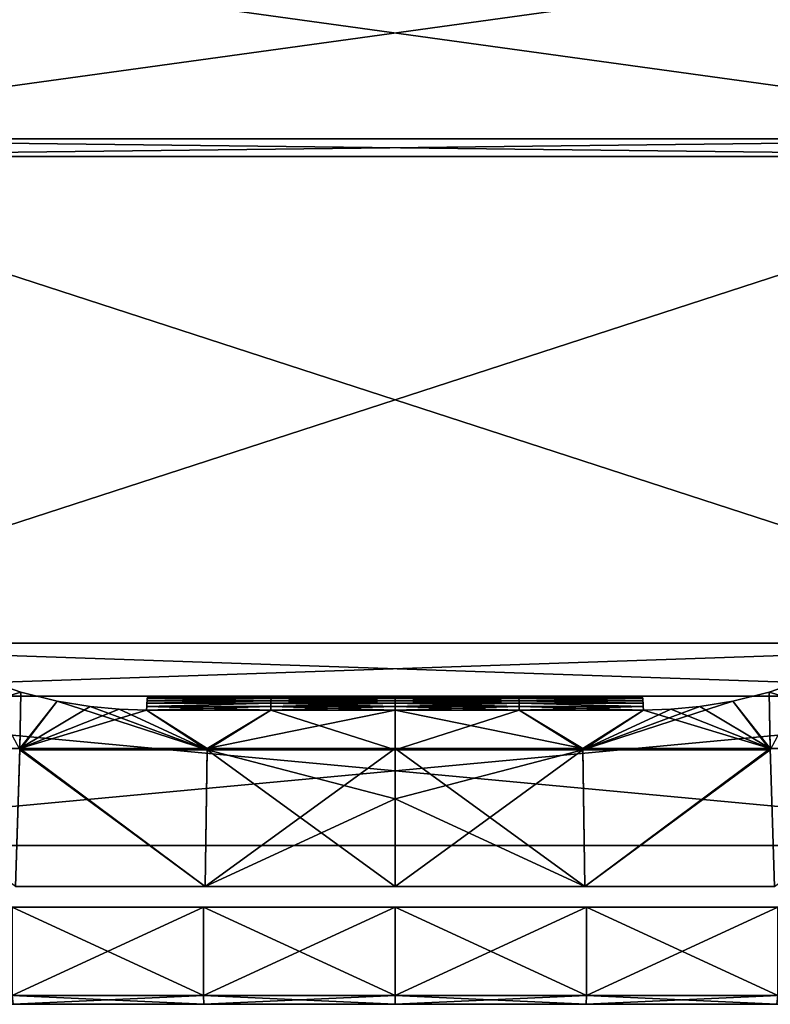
# Model space of a CAD drawing. Header units: millimetres. Extents: x -101 to 102, y -40 to 284.
# Tile 22 of 183: x -11 to 11, y -1 to 27. Entities that reach past the tile are written whole.
import ezdxf

# ---------------------------------------------------------------- set-up
doc = ezdxf.new("R2010")
doc.units = ezdxf.units.MM
doc.header["$LTSCALE"] = 65.185185
for name, color, linetype in [('1', 7, 'CONTINUOUS'), ('107', 7, 'CONTINUOUS'), ('111', 7, 'CONTINUOUS'), ('117', 7, 'CONTINUOUS'), ('118', 7, 'CONTINUOUS'), ('121', 7, 'CONTINUOUS'), ('122', 7, 'CONTINUOUS'), ('129', 7, 'CONTINUOUS'), ('133', 7, 'CONTINUOUS'), ('139', 7, 'CONTINUOUS'), ('140', 7, 'CONTINUOUS'), ('143', 7, 'CONTINUOUS'), ('144', 7, 'CONTINUOUS'), ('169', 7, 'CONTINUOUS'), ('170', 7, 'CONTINUOUS'), ('173', 7, 'CONTINUOUS'), ('180', 7, 'CONTINUOUS'), ('183', 7, 'CONTINUOUS'), ('2', 7, 'CONTINUOUS'), ('205', 7, 'CONTINUOUS'), ('7', 7, 'CONTINUOUS')]:
    doc.layers.add(name, color=color, linetype=linetype)

msp = doc.modelspace()

# ---------------------------------------------------------------- linework, layer by layer
at = {"layer": '1', "color": 7, "linetype": 'Continuous'}
for points in [[(21.7, 23.5, 58.5), (21.7, 29.5, 58.5), (-21.7, 23.5, 58.5), (21.7, 23.5, 58.5)], [(-21.7, 23.5, 58.5), (21.7, 29.5, 58.5), (-21.7, 29.5, 58.5), (-21.7, 23.5, 58.5)], [(-21.2, 23, 58.5), (21.7, 23.5, 58.5), (-21.7, 23.5, 58.5), (-21.2, 23, 58.5)], [(21.2, 23, 58.5), (21.7, 23.5, 58.5), (-21.2, 23, 58.5), (21.2, 23, 58.5)], [(21.2, 9.221, 58.5), (21.2, 23, 58.5), (-21.2, 9.221, 58.5), (21.2, 9.221, 58.5)], [(-21.2, 9.221, 58.5), (21.2, 23, 58.5), (-21.2, 23, 58.5), (-21.2, 9.221, 58.5)], [(22.7, 7.721, 58.5), (21.2, 9.221, 58.5), (-22.7, 7.721, 58.5), (22.7, 7.721, 58.5)], [(-22.7, 7.721, 58.5), (21.2, 9.221, 58.5), (-21.2, 9.221, 58.5), (-22.7, 7.721, 58.5)], [(22.7, 3.5, 58.5), (22.7, 7.721, 58.5), (-22.7, 3.5, 58.5), (22.7, 3.5, 58.5)], [(-22.7, 3.5, 58.5), (22.7, 7.721, 58.5), (-22.7, 7.721, 58.5), (-22.7, 3.5, 58.5)]]:
    msp.add_3dface(points, dxfattribs=at)
at = {"layer": '107', "color": 7, "linetype": 'Continuous'}
for points in [[(10.588, 7.837, 66.499), (15.906, 6.239, 66.3), (11.708, 8.222, 66.289), (10.588, 7.837, 66.499)], [(9.564, 7.583, 66.657), (10.624, 6.239, 66.927), (10.588, 7.837, 66.499), (9.564, 7.583, 66.657)], [(10.624, 6.239, 66.927), (15.906, 6.239, 66.3), (10.588, 7.837, 66.499), (10.624, 6.239, 66.927)], [(8.634, 7.429, 66.773), (10.624, 6.239, 66.927), (9.564, 7.583, 66.657), (8.634, 7.429, 66.773)], [(0, 6.24, 67.428), (5.318, 6.239, 67.303), (0, 7.328, 67.132), (0, 6.24, 67.428)], [(0, 7.328, 67.132), (5.318, 6.239, 67.303), (3.517, 7.328, 67.077), (0, 7.328, 67.132)], [(3.517, 7.328, 67.077), (5.318, 6.239, 67.303), (7.03, 7.328, 66.912), (3.517, 7.328, 67.077)], [(5.318, 6.239, 67.303), (10.624, 6.239, 66.927), (7.03, 7.328, 66.912), (5.318, 6.239, 67.303)], [(7.03, 7.328, 66.912), (10.624, 6.239, 66.927), (7.813, 7.352, 66.854), (7.03, 7.328, 66.912)], [(7.813, 7.352, 66.854), (10.624, 6.239, 66.927), (8.634, 7.429, 66.773), (7.813, 7.352, 66.854)], [(0, 6.24, 67.428), (0, 4.82, 67.842), (5.377, 2.331, 68.514), (0, 6.24, 67.428)], [(5.318, 6.239, 67.303), (0, 6.24, 67.428), (5.377, 2.331, 68.514), (5.318, 6.239, 67.303)], [(10.624, 6.239, 66.927), (5.318, 6.239, 67.303), (5.377, 2.331, 68.514), (10.624, 6.239, 66.927)], [(10.743, 2.331, 68.133), (10.624, 6.239, 66.927), (5.377, 2.331, 68.514), (10.743, 2.331, 68.133)], [(15.906, 6.239, 66.3), (10.624, 6.239, 66.927), (10.743, 2.331, 68.133), (15.906, 6.239, 66.3)], [(0, 4.82, 67.842), (0, 2.331, 68.641), (5.377, 2.331, 68.514), (0, 4.82, 67.842)]]:
    msp.add_3dface(points, dxfattribs=at)
at = {"layer": '111', "color": 7, "linetype": 'Continuous'}
for points in [[(11.708, 8.222, -66.289), (10.625, 6.2, -66.938), (10.588, 7.837, -66.499), (11.708, 8.222, -66.289)], [(10.588, 7.837, -66.499), (10.625, 6.2, -66.938), (9.564, 7.583, -66.657), (10.588, 7.837, -66.499)], [(10.625, 6.2, -66.938), (5.318, 6.2, -67.314), (9.564, 7.583, -66.657), (10.625, 6.2, -66.938)], [(9.564, 7.583, -66.657), (5.318, 6.2, -67.314), (8.634, 7.429, -66.773), (9.564, 7.583, -66.657)], [(5.318, 6.2, -67.314), (0, 6.201, -67.44), (3.517, 7.328, -67.077), (5.318, 6.2, -67.314)], [(3.517, 7.328, -67.077), (0, 6.201, -67.44), (0, 7.328, -67.132), (3.517, 7.328, -67.077)], [(7.03, 7.328, -66.912), (5.318, 6.2, -67.314), (3.517, 7.328, -67.077), (7.03, 7.328, -66.912)], [(8.634, 7.429, -66.773), (5.318, 6.2, -67.314), (7.813, 7.352, -66.854), (8.634, 7.429, -66.773)], [(7.813, 7.352, -66.854), (5.318, 6.2, -67.314), (7.03, 7.328, -66.912), (7.813, 7.352, -66.854)], [(0, 6.201, -67.44), (5.318, 6.2, -67.314), (0, 4.82, -67.842), (0, 6.201, -67.44)], [(0, 4.82, -67.842), (5.318, 6.2, -67.314), (0, 2.331, -68.641), (0, 4.82, -67.842)], [(0, 2.331, -68.641), (5.318, 6.2, -67.314), (5.377, 2.331, -68.514), (0, 2.331, -68.641)], [(5.318, 6.2, -67.314), (10.625, 6.2, -66.938), (5.377, 2.331, -68.514), (5.318, 6.2, -67.314)], [(5.377, 2.331, -68.514), (10.625, 6.2, -66.938), (10.743, 2.331, -68.133), (5.377, 2.331, -68.514)]]:
    msp.add_3dface(points, dxfattribs=at)
at = {"layer": '117', "color": 7, "linetype": 'Continuous'}
for points in [[(7, 7.7, 58.5), (0, 7.7, 58.5), (0, 7.7, 66.649), (7, 7.7, 58.5)], [(7, 7.7, 66.429), (7, 7.7, 58.5), (0, 7.7, 66.649), (7, 7.7, 66.429)], [(3.502, 7.7, 66.594), (7, 7.7, 66.429), (0, 7.7, 66.649), (3.502, 7.7, 66.594)]]:
    msp.add_3dface(points, dxfattribs=at)
at = {"layer": '118', "color": 7, "linetype": 'Continuous'}
for points in [[(3.502, 7.7, 66.594), (0, 7.7, 66.649), (0, 7.688, 66.757), (3.502, 7.7, 66.594)], [(3.505, 7.688, 66.702), (3.502, 7.7, 66.594), (0, 7.688, 66.757), (3.505, 7.688, 66.702)], [(3.508, 7.653, 66.806), (3.505, 7.688, 66.702), (0, 7.653, 66.86), (3.508, 7.653, 66.806)], [(0, 7.653, 66.86), (3.505, 7.688, 66.702), (0, 7.688, 66.757), (0, 7.653, 66.86)], [(3.511, 7.596, 66.899), (3.508, 7.653, 66.806), (0, 7.596, 66.954), (3.511, 7.596, 66.899)], [(0, 7.596, 66.954), (3.508, 7.653, 66.806), (0, 7.653, 66.86), (0, 7.596, 66.954)], [(3.514, 7.521, 66.977), (3.511, 7.596, 66.899), (0, 7.521, 67.032), (3.514, 7.521, 66.977)], [(0, 7.521, 67.032), (3.511, 7.596, 66.899), (0, 7.596, 66.954), (0, 7.521, 67.032)], [(7, 7.7, 66.429), (3.502, 7.7, 66.594), (3.505, 7.688, 66.702), (7, 7.7, 66.429)], [(7, 7.7, 66.429), (3.505, 7.688, 66.702), (7.007, 7.688, 66.538), (7, 7.7, 66.429)], [(3.505, 7.688, 66.702), (3.508, 7.653, 66.806), (7.013, 7.653, 66.641), (3.505, 7.688, 66.702)], [(7.007, 7.688, 66.538), (3.505, 7.688, 66.702), (7.013, 7.653, 66.641), (7.007, 7.688, 66.538)], [(3.508, 7.653, 66.806), (3.511, 7.596, 66.899), (7.019, 7.596, 66.734), (3.508, 7.653, 66.806)], [(7.013, 7.653, 66.641), (3.508, 7.653, 66.806), (7.019, 7.596, 66.734), (7.013, 7.653, 66.641)], [(3.511, 7.596, 66.899), (3.514, 7.521, 66.977), (7.024, 7.521, 66.812), (3.511, 7.596, 66.899)], [(7.019, 7.596, 66.734), (3.511, 7.596, 66.899), (7.024, 7.521, 66.812), (7.019, 7.596, 66.734)], [(3.516, 7.43, 67.038), (3.514, 7.521, 66.977), (0, 7.43, 67.093), (3.516, 7.43, 67.038)], [(0, 7.43, 67.093), (3.514, 7.521, 66.977), (0, 7.521, 67.032), (0, 7.43, 67.093)], [(0, 7.328, 67.132), (3.517, 7.328, 67.077), (3.516, 7.43, 67.038), (0, 7.328, 67.132)], [(0, 7.328, 67.132), (3.516, 7.43, 67.038), (0, 7.43, 67.093), (0, 7.328, 67.132)], [(3.514, 7.521, 66.977), (3.516, 7.43, 67.038), (7.028, 7.43, 66.873), (3.514, 7.521, 66.977)], [(7.024, 7.521, 66.812), (3.514, 7.521, 66.977), (7.028, 7.43, 66.873), (7.024, 7.521, 66.812)], [(3.516, 7.43, 67.038), (3.517, 7.328, 67.077), (7.028, 7.43, 66.873), (3.516, 7.43, 67.038)], [(3.517, 7.328, 67.077), (7.03, 7.328, 66.912), (7.028, 7.43, 66.873), (3.517, 7.328, 67.077)]]:
    msp.add_3dface(points, dxfattribs=at)
at = {"layer": '121', "color": 7, "linetype": 'Continuous'}
for points in [[(0, 7.7, -66.649), (0, 7.7, -58.5), (3.502, 7.7, -66.594), (0, 7.7, -66.649)], [(3.502, 7.7, -66.594), (0, 7.7, -58.5), (7, 7.7, -66.429), (3.502, 7.7, -66.594)], [(7, 7.7, -66.429), (0, 7.7, -58.5), (7, 7.7, -58.5), (7, 7.7, -66.429)]]:
    msp.add_3dface(points, dxfattribs=at)
at = {"layer": '122', "color": 7, "linetype": 'Continuous'}
for points in [[(0, 7.7, -66.649), (3.502, 7.7, -66.594), (3.505, 7.688, -66.702), (0, 7.7, -66.649)], [(0, 7.688, -66.757), (0, 7.7, -66.649), (3.505, 7.688, -66.702), (0, 7.688, -66.757)], [(0, 7.653, -66.86), (0, 7.688, -66.757), (3.508, 7.653, -66.806), (0, 7.653, -66.86)], [(3.508, 7.653, -66.806), (0, 7.688, -66.757), (3.505, 7.688, -66.702), (3.508, 7.653, -66.806)], [(0, 7.596, -66.954), (0, 7.653, -66.86), (3.511, 7.596, -66.899), (0, 7.596, -66.954)], [(3.511, 7.596, -66.899), (0, 7.653, -66.86), (3.508, 7.653, -66.806), (3.511, 7.596, -66.899)], [(0, 7.521, -67.032), (0, 7.596, -66.954), (3.514, 7.521, -66.977), (0, 7.521, -67.032)], [(3.514, 7.521, -66.977), (0, 7.596, -66.954), (3.511, 7.596, -66.899), (3.514, 7.521, -66.977)], [(3.502, 7.7, -66.594), (7, 7.7, -66.429), (7.007, 7.688, -66.538), (3.502, 7.7, -66.594)], [(3.505, 7.688, -66.702), (3.502, 7.7, -66.594), (7.007, 7.688, -66.538), (3.505, 7.688, -66.702)], [(3.508, 7.653, -66.806), (3.505, 7.688, -66.702), (7.013, 7.653, -66.641), (3.508, 7.653, -66.806)], [(7.013, 7.653, -66.641), (3.505, 7.688, -66.702), (7.007, 7.688, -66.538), (7.013, 7.653, -66.641)], [(3.511, 7.596, -66.899), (3.508, 7.653, -66.806), (7.019, 7.596, -66.734), (3.511, 7.596, -66.899)], [(7.019, 7.596, -66.734), (3.508, 7.653, -66.806), (7.013, 7.653, -66.641), (7.019, 7.596, -66.734)], [(3.514, 7.521, -66.977), (3.511, 7.596, -66.899), (7.024, 7.521, -66.812), (3.514, 7.521, -66.977)], [(7.024, 7.521, -66.812), (3.511, 7.596, -66.899), (7.019, 7.596, -66.734), (7.024, 7.521, -66.812)], [(0, 7.43, -67.093), (0, 7.521, -67.032), (3.516, 7.43, -67.038), (0, 7.43, -67.093)], [(3.516, 7.43, -67.038), (0, 7.521, -67.032), (3.514, 7.521, -66.977), (3.516, 7.43, -67.038)], [(3.517, 7.328, -67.077), (0, 7.328, -67.132), (0, 7.43, -67.093), (3.517, 7.328, -67.077)], [(3.517, 7.328, -67.077), (0, 7.43, -67.093), (3.516, 7.43, -67.038), (3.517, 7.328, -67.077)], [(3.516, 7.43, -67.038), (3.514, 7.521, -66.977), (7.028, 7.43, -66.873), (3.516, 7.43, -67.038)], [(7.028, 7.43, -66.873), (3.514, 7.521, -66.977), (7.024, 7.521, -66.812), (7.028, 7.43, -66.873)], [(7.03, 7.328, -66.912), (3.517, 7.328, -67.077), (3.516, 7.43, -67.038), (7.03, 7.328, -66.912)], [(7.03, 7.328, -66.912), (3.516, 7.43, -67.038), (7.028, 7.43, -66.873), (7.03, 7.328, -66.912)]]:
    msp.add_3dface(points, dxfattribs=at)
at = {"layer": '129', "color": 7, "linetype": 'Continuous'}
for points in [[(-10.588, 7.837, -66.499), (-15.906, 6.239, -66.3), (-11.708, 8.222, -66.289), (-10.588, 7.837, -66.499)], [(-10.624, 6.239, -66.927), (-15.906, 6.239, -66.3), (-10.588, 7.837, -66.499), (-10.624, 6.239, -66.927)], [(-9.564, 7.583, -66.657), (-10.624, 6.239, -66.927), (-10.588, 7.837, -66.499), (-9.564, 7.583, -66.657)], [(-8.634, 7.429, -66.773), (-10.624, 6.239, -66.927), (-9.564, 7.583, -66.657), (-8.634, 7.429, -66.773)], [(-7.813, 7.352, -66.854), (-10.624, 6.239, -66.927), (-8.634, 7.429, -66.773), (-7.813, 7.352, -66.854)], [(-7.03, 7.328, -66.912), (-10.624, 6.239, -66.927), (-7.813, 7.352, -66.854), (-7.03, 7.328, -66.912)], [(-5.318, 6.239, -67.303), (-10.624, 6.239, -66.927), (-7.03, 7.328, -66.912), (-5.318, 6.239, -67.303)], [(-3.517, 7.328, -67.077), (-5.318, 6.239, -67.303), (-7.03, 7.328, -66.912), (-3.517, 7.328, -67.077)], [(0, 6.24, -67.428), (-5.318, 6.239, -67.303), (0, 7.328, -67.132), (0, 6.24, -67.428)], [(0, 7.328, -67.132), (-5.318, 6.239, -67.303), (-3.517, 7.328, -67.077), (0, 7.328, -67.132)], [(-15.906, 6.239, -66.3), (-10.624, 6.239, -66.927), (-10.743, 2.331, -68.133), (-15.906, 6.239, -66.3)], [(-10.743, 2.331, -68.133), (-10.624, 6.239, -66.927), (-5.377, 2.331, -68.514), (-10.743, 2.331, -68.133)], [(-10.624, 6.239, -66.927), (-5.318, 6.239, -67.303), (-5.377, 2.331, -68.514), (-10.624, 6.239, -66.927)], [(0, 6.24, -67.428), (0, 4.82, -67.842), (-5.377, 2.331, -68.514), (0, 6.24, -67.428)], [(-5.318, 6.239, -67.303), (0, 6.24, -67.428), (-5.377, 2.331, -68.514), (-5.318, 6.239, -67.303)], [(0, 4.82, -67.842), (0, 2.331, -68.641), (-5.377, 2.331, -68.514), (0, 4.82, -67.842)]]:
    msp.add_3dface(points, dxfattribs=at)
at = {"layer": '133', "color": 7, "linetype": 'Continuous'}
for points in [[(-11.708, 8.222, 66.289), (-10.625, 6.2, 66.938), (-10.588, 7.837, 66.499), (-11.708, 8.222, 66.289)], [(-10.588, 7.837, 66.499), (-10.625, 6.2, 66.938), (-9.564, 7.583, 66.657), (-10.588, 7.837, 66.499)], [(-10.625, 6.2, 66.938), (-5.318, 6.2, 67.314), (-9.564, 7.583, 66.657), (-10.625, 6.2, 66.938)], [(-9.564, 7.583, 66.657), (-5.318, 6.2, 67.314), (-8.634, 7.429, 66.773), (-9.564, 7.583, 66.657)], [(-8.634, 7.429, 66.773), (-5.318, 6.2, 67.314), (-7.813, 7.352, 66.854), (-8.634, 7.429, 66.773)], [(-7.813, 7.352, 66.854), (-5.318, 6.2, 67.314), (-7.03, 7.328, 66.912), (-7.813, 7.352, 66.854)], [(-7.03, 7.328, 66.912), (-5.318, 6.2, 67.314), (-3.517, 7.328, 67.077), (-7.03, 7.328, 66.912)], [(-5.318, 6.2, 67.314), (0, 6.201, 67.44), (-3.517, 7.328, 67.077), (-5.318, 6.2, 67.314)], [(-3.517, 7.328, 67.077), (0, 6.201, 67.44), (0, 7.328, 67.132), (-3.517, 7.328, 67.077)], [(-5.377, 2.331, 68.514), (-10.625, 6.2, 66.938), (-10.743, 2.331, 68.133), (-5.377, 2.331, 68.514)], [(-5.318, 6.2, 67.314), (-10.625, 6.2, 66.938), (-5.377, 2.331, 68.514), (-5.318, 6.2, 67.314)], [(0, 2.331, 68.641), (-5.318, 6.2, 67.314), (-5.377, 2.331, 68.514), (0, 2.331, 68.641)], [(0, 6.201, 67.44), (-5.318, 6.2, 67.314), (0, 4.82, 67.842), (0, 6.201, 67.44)], [(0, 4.82, 67.842), (-5.318, 6.2, 67.314), (0, 2.331, 68.641), (0, 4.82, 67.842)]]:
    msp.add_3dface(points, dxfattribs=at)
at = {"layer": '139', "color": 7, "linetype": 'Continuous'}
for points in [[(-7, 7.7, -58.5), (0, 7.7, -58.5), (0, 7.7, -66.649), (-7, 7.7, -58.5)], [(-7, 7.7, -66.429), (-7, 7.7, -58.5), (0, 7.7, -66.649), (-7, 7.7, -66.429)], [(-3.502, 7.7, -66.594), (-7, 7.7, -66.429), (0, 7.7, -66.649), (-3.502, 7.7, -66.594)]]:
    msp.add_3dface(points, dxfattribs=at)
at = {"layer": '140', "color": 7, "linetype": 'Continuous'}
for points in [[(-3.511, 7.596, -66.899), (-3.514, 7.521, -66.977), (-7.024, 7.521, -66.812), (-3.511, 7.596, -66.899)], [(-7.019, 7.596, -66.734), (-3.511, 7.596, -66.899), (-7.024, 7.521, -66.812), (-7.019, 7.596, -66.734)], [(-3.508, 7.653, -66.806), (-3.511, 7.596, -66.899), (-7.019, 7.596, -66.734), (-3.508, 7.653, -66.806)], [(-7.013, 7.653, -66.641), (-3.508, 7.653, -66.806), (-7.019, 7.596, -66.734), (-7.013, 7.653, -66.641)], [(-3.505, 7.688, -66.702), (-3.508, 7.653, -66.806), (-7.013, 7.653, -66.641), (-3.505, 7.688, -66.702)], [(-7.007, 7.688, -66.538), (-3.505, 7.688, -66.702), (-7.013, 7.653, -66.641), (-7.007, 7.688, -66.538)], [(-7, 7.7, -66.429), (-3.505, 7.688, -66.702), (-7.007, 7.688, -66.538), (-7, 7.7, -66.429)], [(-7, 7.7, -66.429), (-3.502, 7.7, -66.594), (-3.505, 7.688, -66.702), (-7, 7.7, -66.429)], [(-3.514, 7.521, -66.977), (-3.511, 7.596, -66.899), (0, 7.521, -67.032), (-3.514, 7.521, -66.977)], [(-3.511, 7.596, -66.899), (-3.508, 7.653, -66.806), (0, 7.596, -66.954), (-3.511, 7.596, -66.899)], [(0, 7.521, -67.032), (-3.511, 7.596, -66.899), (0, 7.596, -66.954), (0, 7.521, -67.032)], [(-3.508, 7.653, -66.806), (-3.505, 7.688, -66.702), (0, 7.653, -66.86), (-3.508, 7.653, -66.806)], [(0, 7.596, -66.954), (-3.508, 7.653, -66.806), (0, 7.653, -66.86), (0, 7.596, -66.954)], [(-3.505, 7.688, -66.702), (-3.502, 7.7, -66.594), (0, 7.688, -66.757), (-3.505, 7.688, -66.702)], [(0, 7.653, -66.86), (-3.505, 7.688, -66.702), (0, 7.688, -66.757), (0, 7.653, -66.86)], [(-3.502, 7.7, -66.594), (0, 7.7, -66.649), (0, 7.688, -66.757), (-3.502, 7.7, -66.594)], [(-3.517, 7.328, -67.077), (-7.03, 7.328, -66.912), (-7.028, 7.43, -66.873), (-3.517, 7.328, -67.077)], [(-3.514, 7.521, -66.977), (-3.516, 7.43, -67.038), (-7.028, 7.43, -66.873), (-3.514, 7.521, -66.977)], [(-7.024, 7.521, -66.812), (-3.514, 7.521, -66.977), (-7.028, 7.43, -66.873), (-7.024, 7.521, -66.812)], [(-3.516, 7.43, -67.038), (-3.517, 7.328, -67.077), (-7.028, 7.43, -66.873), (-3.516, 7.43, -67.038)], [(0, 7.328, -67.132), (-3.517, 7.328, -67.077), (-3.516, 7.43, -67.038), (0, 7.328, -67.132)], [(-3.516, 7.43, -67.038), (-3.514, 7.521, -66.977), (0, 7.43, -67.093), (-3.516, 7.43, -67.038)], [(0, 7.328, -67.132), (-3.516, 7.43, -67.038), (0, 7.43, -67.093), (0, 7.328, -67.132)], [(0, 7.43, -67.093), (-3.514, 7.521, -66.977), (0, 7.521, -67.032), (0, 7.43, -67.093)]]:
    msp.add_3dface(points, dxfattribs=at)
at = {"layer": '143', "color": 7, "linetype": 'Continuous'}
for points in [[(-3.502, 7.7, 66.594), (0, 7.7, 58.5), (-7, 7.7, 66.429), (-3.502, 7.7, 66.594)], [(-7, 7.7, 66.429), (0, 7.7, 58.5), (-7, 7.7, 58.5), (-7, 7.7, 66.429)], [(0, 7.7, 66.649), (0, 7.7, 58.5), (-3.502, 7.7, 66.594), (0, 7.7, 66.649)]]:
    msp.add_3dface(points, dxfattribs=at)
at = {"layer": '144', "color": 7, "linetype": 'Continuous'}
for points in [[(-3.514, 7.521, 66.977), (-3.511, 7.596, 66.899), (-7.024, 7.521, 66.812), (-3.514, 7.521, 66.977)], [(-7.024, 7.521, 66.812), (-3.511, 7.596, 66.899), (-7.019, 7.596, 66.734), (-7.024, 7.521, 66.812)], [(-3.511, 7.596, 66.899), (-3.508, 7.653, 66.806), (-7.019, 7.596, 66.734), (-3.511, 7.596, 66.899)], [(-7.019, 7.596, 66.734), (-3.508, 7.653, 66.806), (-7.013, 7.653, 66.641), (-7.019, 7.596, 66.734)], [(-3.508, 7.653, 66.806), (-3.505, 7.688, 66.702), (-7.013, 7.653, 66.641), (-3.508, 7.653, 66.806)], [(-7.013, 7.653, 66.641), (-3.505, 7.688, 66.702), (-7.007, 7.688, 66.538), (-7.013, 7.653, 66.641)], [(-3.502, 7.7, 66.594), (-7, 7.7, 66.429), (-7.007, 7.688, 66.538), (-3.502, 7.7, 66.594)], [(-3.505, 7.688, 66.702), (-3.502, 7.7, 66.594), (-7.007, 7.688, 66.538), (-3.505, 7.688, 66.702)], [(0, 7.521, 67.032), (0, 7.596, 66.954), (-3.514, 7.521, 66.977), (0, 7.521, 67.032)], [(-3.514, 7.521, 66.977), (0, 7.596, 66.954), (-3.511, 7.596, 66.899), (-3.514, 7.521, 66.977)], [(0, 7.596, 66.954), (0, 7.653, 66.86), (-3.511, 7.596, 66.899), (0, 7.596, 66.954)], [(-3.511, 7.596, 66.899), (0, 7.653, 66.86), (-3.508, 7.653, 66.806), (-3.511, 7.596, 66.899)], [(0, 7.653, 66.86), (0, 7.688, 66.757), (-3.508, 7.653, 66.806), (0, 7.653, 66.86)], [(-3.508, 7.653, 66.806), (0, 7.688, 66.757), (-3.505, 7.688, 66.702), (-3.508, 7.653, 66.806)], [(0, 7.7, 66.649), (-3.502, 7.7, 66.594), (-3.505, 7.688, 66.702), (0, 7.7, 66.649)], [(0, 7.688, 66.757), (0, 7.7, 66.649), (-3.505, 7.688, 66.702), (0, 7.688, 66.757)], [(-7.03, 7.328, 66.912), (-3.517, 7.328, 67.077), (-3.516, 7.43, 67.038), (-7.03, 7.328, 66.912)], [(-7.03, 7.328, 66.912), (-3.516, 7.43, 67.038), (-7.028, 7.43, 66.873), (-7.03, 7.328, 66.912)], [(-3.516, 7.43, 67.038), (-3.514, 7.521, 66.977), (-7.028, 7.43, 66.873), (-3.516, 7.43, 67.038)], [(-7.028, 7.43, 66.873), (-3.514, 7.521, 66.977), (-7.024, 7.521, 66.812), (-7.028, 7.43, 66.873)], [(-3.517, 7.328, 67.077), (0, 7.328, 67.132), (0, 7.43, 67.093), (-3.517, 7.328, 67.077)], [(-3.517, 7.328, 67.077), (0, 7.43, 67.093), (-3.516, 7.43, 67.038), (-3.517, 7.328, 67.077)], [(0, 7.43, 67.093), (0, 7.521, 67.032), (-3.516, 7.43, 67.038), (0, 7.43, 67.093)], [(-3.516, 7.43, 67.038), (0, 7.521, 67.032), (-3.514, 7.521, 66.977), (-3.516, 7.43, 67.038)]]:
    msp.add_3dface(points, dxfattribs=at)
at = {"layer": '169', "color": 7, "linetype": 'Continuous'}
for points in [[(-10.813, -1, -68.846), (-5.409, -1, -69.229), (-10.813, -1, 68.846), (-10.813, -1, -68.846)], [(-10.813, -1, 68.846), (-5.409, -1, -69.229), (-5.409, -1, 69.229), (-10.813, -1, 68.846)], [(-5.409, -1, -69.229), (0, -1, -69.357), (-5.409, -1, 69.229), (-5.409, -1, -69.229)], [(-5.409, -1, 69.229), (0, -1, -69.357), (0, -1, 69.357), (-5.409, -1, 69.229)], [(0, -1, -69.357), (5.409, -1, -69.229), (0, -1, 69.357), (0, -1, -69.357)], [(0, -1, 69.357), (5.409, -1, -69.229), (5.409, -1, 69.229), (0, -1, 69.357)], [(5.409, -1, -69.229), (10.813, -1, -68.846), (5.409, -1, 69.229), (5.409, -1, -69.229)], [(5.409, -1, 69.229), (10.813, -1, -68.846), (10.813, -1, 68.846), (5.409, -1, 69.229)]]:
    msp.add_3dface(points, dxfattribs=at)
at = {"layer": '170', "color": 7, "linetype": 'Continuous'}
for points in [[(-10.833, -0.75, 69.095), (-5.423, -0.75, 69.479), (-10.833, 1.75, 69.095), (-10.833, -0.75, 69.095)], [(-10.833, 1.75, 69.095), (-5.423, -0.75, 69.479), (-5.423, 1.75, 69.479), (-10.833, 1.75, 69.095)], [(-5.423, -0.75, 69.479), (0, -0.75, 69.607), (-5.423, 1.75, 69.479), (-5.423, -0.75, 69.479)], [(-5.423, 1.75, 69.479), (0, -0.75, 69.607), (0, 1.75, 69.607), (-5.423, 1.75, 69.479)], [(0, -0.75, 69.607), (5.423, -0.75, 69.479), (0, 1.75, 69.607), (0, -0.75, 69.607)], [(0, 1.75, 69.607), (5.423, -0.75, 69.479), (5.423, 1.75, 69.479), (0, 1.75, 69.607)], [(5.423, -0.75, 69.479), (10.833, -0.75, 69.095), (5.423, 1.75, 69.479), (5.423, -0.75, 69.479)], [(5.423, 1.75, 69.479), (10.833, -0.75, 69.095), (10.833, 1.75, 69.095), (5.423, 1.75, 69.479)]]:
    msp.add_3dface(points, dxfattribs=at)
at = {"layer": '173', "color": 7, "linetype": 'Continuous'}
for points in [[(-5.423, -0.75, -69.479), (-10.833, -0.75, -69.095), (-5.423, 1.75, -69.479), (-5.423, -0.75, -69.479)], [(-5.423, 1.75, -69.479), (-10.833, -0.75, -69.095), (-10.833, 1.75, -69.095), (-5.423, 1.75, -69.479)], [(0, -0.75, -69.607), (-5.423, -0.75, -69.479), (0, 1.75, -69.607), (0, -0.75, -69.607)], [(0, 1.75, -69.607), (-5.423, -0.75, -69.479), (-5.423, 1.75, -69.479), (0, 1.75, -69.607)], [(5.423, -0.75, -69.479), (0, -0.75, -69.607), (5.423, 1.75, -69.479), (5.423, -0.75, -69.479)], [(5.423, 1.75, -69.479), (0, -0.75, -69.607), (0, 1.75, -69.607), (5.423, 1.75, -69.479)], [(10.833, -0.75, -69.095), (5.423, -0.75, -69.479), (10.833, 1.75, -69.095), (10.833, -0.75, -69.095)], [(10.833, 1.75, -69.095), (5.423, -0.75, -69.479), (5.423, 1.75, -69.479), (10.833, 1.75, -69.095)]]:
    msp.add_3dface(points, dxfattribs=at)
at = {"layer": '180', "color": 7, "linetype": 'Continuous'}
for points in [[(-10.813, -1, 68.846), (-5.409, -1, 69.229), (-10.833, -0.75, 69.095), (-10.813, -1, 68.846)], [(-5.409, -1, 69.229), (-5.423, -0.75, 69.479), (-10.833, -0.75, 69.095), (-5.409, -1, 69.229)], [(-5.409, -1, 69.229), (0, -1, 69.357), (-5.423, -0.75, 69.479), (-5.409, -1, 69.229)], [(0, -1, 69.357), (0, -0.75, 69.607), (-5.423, -0.75, 69.479), (0, -1, 69.357)], [(0, -1, 69.357), (5.409, -1, 69.229), (0, -0.75, 69.607), (0, -1, 69.357)], [(5.409, -1, 69.229), (5.423, -0.75, 69.479), (0, -0.75, 69.607), (5.409, -1, 69.229)], [(5.409, -1, 69.229), (10.813, -1, 68.846), (5.423, -0.75, 69.479), (5.409, -1, 69.229)], [(10.813, -1, 68.846), (10.833, -0.75, 69.095), (5.423, -0.75, 69.479), (10.813, -1, 68.846)]]:
    msp.add_3dface(points, dxfattribs=at)
at = {"layer": '183', "color": 7, "linetype": 'Continuous'}
for points in [[(-10.813, -1, -68.846), (-10.833, -0.75, -69.095), (-5.423, -0.75, -69.479), (-10.813, -1, -68.846)], [(-5.409, -1, -69.229), (-10.813, -1, -68.846), (-5.423, -0.75, -69.479), (-5.409, -1, -69.229)], [(-5.409, -1, -69.229), (-5.423, -0.75, -69.479), (0, -0.75, -69.607), (-5.409, -1, -69.229)], [(0, -1, -69.357), (-5.409, -1, -69.229), (0, -0.75, -69.607), (0, -1, -69.357)], [(5.409, -1, -69.229), (0, -1, -69.357), (5.423, -0.75, -69.479), (5.409, -1, -69.229)], [(0, -1, -69.357), (0, -0.75, -69.607), (5.423, -0.75, -69.479), (0, -1, -69.357)], [(10.813, -1, -68.846), (5.409, -1, -69.229), (10.833, -0.75, -69.095), (10.813, -1, -68.846)], [(5.409, -1, -69.229), (5.423, -0.75, -69.479), (10.833, -0.75, -69.095), (5.409, -1, -69.229)]]:
    msp.add_3dface(points, dxfattribs=at)
at = {"layer": '2', "color": 7, "linetype": 'Continuous'}
for points in [[(-7.865, -1, 38.4), (-7.81, -1, 37.497), (-7.81, -1, 39.303), (-7.865, -1, 38.4)], [(-7.81, -1, 37.497), (-7.647, -1, 36.605), (-7.81, -1, 39.303), (-7.81, -1, 37.497)], [(-7.81, -1, 39.303), (-7.647, -1, 36.605), (-7.647, -1, 40.195), (-7.81, -1, 39.303)], [(-7.647, -1, 36.605), (-7.377, -1, 35.74), (-7.647, -1, 40.195), (-7.647, -1, 36.605)], [(-7.647, -1, 40.195), (-7.377, -1, 35.74), (-7.377, -1, 41.06), (-7.647, -1, 40.195)], [(-7.377, -1, 35.74), (-7.006, -1, 34.915), (-7.377, -1, 41.06), (-7.377, -1, 35.74)], [(-7.377, -1, 41.06), (-7.006, -1, 34.915), (-7.006, -1, 41.885), (-7.377, -1, 41.06)], [(-7.006, -1, 34.915), (-6.538, -1, 34.14), (-7.006, -1, 41.885), (-7.006, -1, 34.915)], [(-7.006, -1, 41.885), (-6.538, -1, 34.14), (-6.538, -1, 42.66), (-7.006, -1, 41.885)], [(-6.538, -1, 34.14), (-5.979, -1, 33.426), (-6.538, -1, 42.66), (-6.538, -1, 34.14)], [(-6.538, -1, 42.66), (-5.979, -1, 33.426), (-5.979, -1, 43.374), (-6.538, -1, 42.66)], [(-5.979, -1, 33.426), (-5.338, -1, 32.786), (-5.979, -1, 43.374), (-5.979, -1, 33.426)], [(-5.979, -1, 43.374), (-5.338, -1, 32.786), (-5.338, -1, 44.014), (-5.979, -1, 43.374)], [(-5.338, -1, 32.786), (-4.626, -1, 32.228), (-5.338, -1, 44.014), (-5.338, -1, 32.786)], [(-5.338, -1, 44.014), (-4.626, -1, 32.228), (-4.626, -1, 44.572), (-5.338, -1, 44.014)], [(-4.626, -1, 32.228), (-3.851, -1, 31.759), (-4.626, -1, 44.572), (-4.626, -1, 32.228)], [(-4.626, -1, 44.572), (-3.851, -1, 31.759), (-3.851, -1, 45.041), (-4.626, -1, 44.572)], [(-3.851, -1, 31.759), (-3.024, -1, 31.387), (-3.851, -1, 45.041), (-3.851, -1, 31.759)], [(-3.851, -1, 45.041), (-3.024, -1, 31.387), (-3.024, -1, 45.413), (-3.851, -1, 45.041)], [(-3.024, -1, 31.387), (-2.16, -1, 31.118), (-3.024, -1, 45.413), (-3.024, -1, 31.387)], [(-3.024, -1, 45.413), (-2.16, -1, 31.118), (-2.16, -1, 45.682), (-3.024, -1, 45.413)], [(-2.16, -1, 31.118), (-1.27, -1, 30.955), (-2.16, -1, 45.682), (-2.16, -1, 31.118)], [(-2.16, -1, 45.682), (-1.27, -1, 30.955), (-1.27, -1, 45.845), (-2.16, -1, 45.682)], [(-1.27, -1, 30.955), (-0.365, -1, 30.9), (-1.27, -1, 45.845), (-1.27, -1, 30.955)], [(-1.27, -1, 45.845), (-0.365, -1, 30.9), (-0.365, -1, 45.9), (-1.27, -1, 45.845)], [(-0.365, -1, 45.9), (-0.365, -1, 30.9), (0.54, -1, 30.955), (-0.365, -1, 45.9)], [(0.54, -1, 45.845), (-0.365, -1, 45.9), (0.54, -1, 30.955), (0.54, -1, 45.845)], [(1.43, -1, 45.682), (0.54, -1, 45.845), (1.43, -1, 31.118), (1.43, -1, 45.682)], [(1.43, -1, 31.118), (0.54, -1, 45.845), (0.54, -1, 30.955), (1.43, -1, 31.118)], [(2.294, -1, 45.413), (1.43, -1, 45.682), (2.294, -1, 31.387), (2.294, -1, 45.413)], [(2.294, -1, 31.387), (1.43, -1, 45.682), (1.43, -1, 31.118), (2.294, -1, 31.387)], [(3.121, -1, 45.041), (2.294, -1, 45.413), (3.121, -1, 31.759), (3.121, -1, 45.041)], [(3.121, -1, 31.759), (2.294, -1, 45.413), (2.294, -1, 31.387), (3.121, -1, 31.759)], [(3.896, -1, 44.572), (3.121, -1, 45.041), (3.896, -1, 32.228), (3.896, -1, 44.572)], [(3.896, -1, 32.228), (3.121, -1, 45.041), (3.121, -1, 31.759), (3.896, -1, 32.228)], [(4.608, -1, 44.014), (3.896, -1, 44.572), (4.608, -1, 32.786), (4.608, -1, 44.014)], [(4.608, -1, 32.786), (3.896, -1, 44.572), (3.896, -1, 32.228), (4.608, -1, 32.786)], [(5.249, -1, 43.374), (4.608, -1, 44.014), (5.249, -1, 33.426), (5.249, -1, 43.374)], [(5.249, -1, 33.426), (4.608, -1, 44.014), (4.608, -1, 32.786), (5.249, -1, 33.426)], [(5.808, -1, 42.66), (5.249, -1, 43.374), (5.808, -1, 34.14), (5.808, -1, 42.66)], [(5.808, -1, 34.14), (5.249, -1, 43.374), (5.249, -1, 33.426), (5.808, -1, 34.14)], [(6.276, -1, 41.885), (5.808, -1, 42.66), (6.276, -1, 34.915), (6.276, -1, 41.885)], [(6.276, -1, 34.915), (5.808, -1, 42.66), (5.808, -1, 34.14), (6.276, -1, 34.915)], [(6.647, -1, 41.06), (6.276, -1, 41.885), (6.647, -1, 35.74), (6.647, -1, 41.06)], [(6.647, -1, 35.74), (6.276, -1, 41.885), (6.276, -1, 34.915), (6.647, -1, 35.74)], [(6.917, -1, 40.195), (6.647, -1, 41.06), (6.917, -1, 36.605), (6.917, -1, 40.195)], [(6.917, -1, 36.605), (6.647, -1, 41.06), (6.647, -1, 35.74), (6.917, -1, 36.605)], [(7.08, -1, 39.303), (6.917, -1, 40.195), (7.08, -1, 37.497), (7.08, -1, 39.303)], [(7.08, -1, 37.497), (6.917, -1, 40.195), (6.917, -1, 36.605), (7.08, -1, 37.497)], [(7.135, -1, 38.4), (7.08, -1, 39.303), (7.08, -1, 37.497), (7.135, -1, 38.4)]]:
    msp.add_3dface(points, dxfattribs=at)
at = {"layer": '205', "linetype": 'Continuous'}
for points in [[(-11.056, -1, 29.497), (-9.939, -1, 28.434), (-11.056, -1, -29.497), (-11.056, -1, 29.497)], [(-11.056, -1, -29.497), (-9.939, -1, 28.434), (-9.939, -1, -28.434), (-11.056, -1, -29.497)], [(-9.939, -1, 28.434), (-8.714, -1, 27.485), (-9.939, -1, -28.434), (-9.939, -1, 28.434)], [(-9.939, -1, -28.434), (-8.714, -1, 27.485), (-8.714, -1, -27.485), (-9.939, -1, -28.434)], [(-8.714, -1, 27.485), (-7.405, -1, 26.669), (-8.714, -1, -27.485), (-8.714, -1, 27.485)], [(-8.714, -1, -27.485), (-7.405, -1, 26.669), (-7.405, -1, -26.669), (-8.714, -1, -27.485)], [(-7.405, -1, 26.669), (-6.015, -1, 25.987), (-7.405, -1, -26.669), (-7.405, -1, 26.669)], [(-7.405, -1, -26.669), (-6.015, -1, 25.987), (-6.015, -1, -25.987), (-7.405, -1, -26.669)], [(-6.015, -1, 25.987), (-4.568, -1, 25.451), (-6.015, -1, -25.987), (-6.015, -1, 25.987)], [(-6.015, -1, -25.987), (-4.568, -1, 25.451), (-4.568, -1, -25.451), (-6.015, -1, -25.987)], [(-4.568, -1, 25.451), (-3.07, -1, 25.062), (-4.568, -1, -25.451), (-4.568, -1, 25.451)], [(-4.568, -1, -25.451), (-3.07, -1, 25.062), (-3.07, -1, -25.062), (-4.568, -1, -25.451)], [(-3.07, -1, 25.062), (-1.544, -1, 24.829), (-3.07, -1, -25.062), (-3.07, -1, 25.062)], [(-3.07, -1, -25.062), (-1.544, -1, 24.829), (-1.544, -1, -24.829), (-3.07, -1, -25.062)], [(-1.544, -1, 24.829), (0, -1, 24.75), (-1.544, -1, -24.829), (-1.544, -1, 24.829)], [(-1.544, -1, -24.829), (0, -1, 24.75), (0, -1, -24.75), (-1.544, -1, -24.829)], [(0, -1, 24.75), (1.544, -1, 24.829), (0, -1, -24.75), (0, -1, 24.75)], [(0, -1, -24.75), (1.544, -1, 24.829), (1.544, -1, -24.829), (0, -1, -24.75)], [(1.544, -1, 24.829), (3.07, -1, 25.062), (1.544, -1, -24.829), (1.544, -1, 24.829)], [(1.544, -1, -24.829), (3.07, -1, 25.062), (3.07, -1, -25.062), (1.544, -1, -24.829)], [(3.07, -1, 25.062), (4.568, -1, 25.451), (3.07, -1, -25.062), (3.07, -1, 25.062)], [(3.07, -1, -25.062), (4.568, -1, 25.451), (4.568, -1, -25.451), (3.07, -1, -25.062)], [(4.568, -1, 25.451), (6.015, -1, 25.987), (4.568, -1, -25.451), (4.568, -1, 25.451)], [(4.568, -1, -25.451), (6.015, -1, 25.987), (6.015, -1, -25.987), (4.568, -1, -25.451)], [(6.015, -1, 25.987), (7.405, -1, 26.669), (6.015, -1, -25.987), (6.015, -1, 25.987)], [(6.015, -1, -25.987), (7.405, -1, 26.669), (7.405, -1, -26.669), (6.015, -1, -25.987)], [(7.405, -1, 26.669), (8.714, -1, 27.485), (7.405, -1, -26.669), (7.405, -1, 26.669)], [(7.405, -1, -26.669), (8.714, -1, 27.485), (8.714, -1, -27.485), (7.405, -1, -26.669)], [(8.714, -1, 27.485), (9.939, -1, 28.434), (8.714, -1, -27.485), (8.714, -1, 27.485)], [(8.714, -1, -27.485), (9.939, -1, 28.434), (9.939, -1, -28.434), (8.714, -1, -27.485)], [(9.939, -1, 28.434), (11.056, -1, 29.497), (9.939, -1, -28.434), (9.939, -1, 28.434)], [(9.939, -1, -28.434), (11.056, -1, 29.497), (11.056, -1, -29.497), (9.939, -1, -28.434)]]:
    msp.add_3dface(points, dxfattribs=at)
at = {"layer": '7', "color": 7, "linetype": 'Continuous'}
for points in [[(-21.7, 23.5, -58.5), (-21.7, 29.5, -58.5), (21.7, 23.5, -58.5), (-21.7, 23.5, -58.5)], [(21.7, 23.5, -58.5), (-21.7, 29.5, -58.5), (21.7, 29.5, -58.5), (21.7, 23.5, -58.5)], [(-21.2, 23, -58.5), (-21.7, 23.5, -58.5), (21.2, 23, -58.5), (-21.2, 23, -58.5)], [(21.2, 23, -58.5), (-21.7, 23.5, -58.5), (21.7, 23.5, -58.5), (21.2, 23, -58.5)], [(-21.2, 9.221, -58.5), (-21.2, 23, -58.5), (21.2, 9.221, -58.5), (-21.2, 9.221, -58.5)], [(21.2, 9.221, -58.5), (-21.2, 23, -58.5), (21.2, 23, -58.5), (21.2, 9.221, -58.5)], [(-22.7, 7.721, -58.5), (-21.2, 9.221, -58.5), (22.7, 7.721, -58.5), (-22.7, 7.721, -58.5)], [(22.7, 7.721, -58.5), (-21.2, 9.221, -58.5), (21.2, 9.221, -58.5), (22.7, 7.721, -58.5)], [(-22.7, 3.5, -58.5), (-22.7, 7.721, -58.5), (22.7, 3.5, -58.5), (-22.7, 3.5, -58.5)], [(22.7, 3.5, -58.5), (-22.7, 7.721, -58.5), (22.7, 7.721, -58.5), (22.7, 3.5, -58.5)]]:
    msp.add_3dface(points, dxfattribs=at)

doc.saveas('drawing.dxf')
